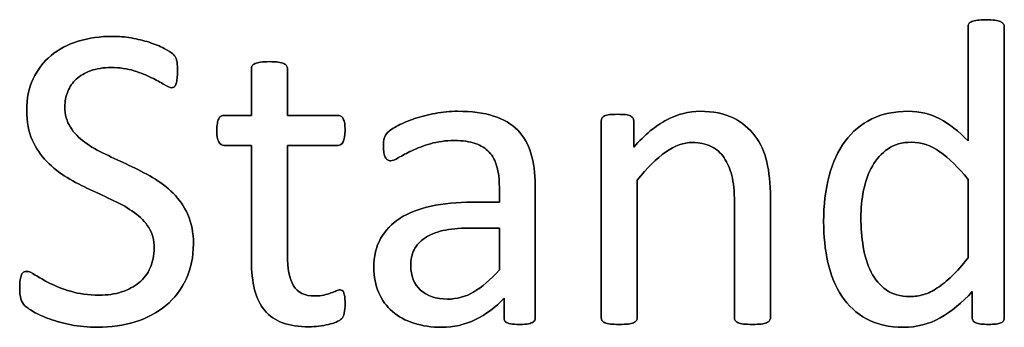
# Model space of a CAD drawing. Header units: inches. Extents: x 0 to 29700, y -16 to 21000.
# Tile 177 of 213: x 21437 to 21784, y 17820 to 17928. Entities that reach past the tile are written whole.
import ezdxf

# ---------------------------------------------------------------- set-up
doc = ezdxf.new("R2010")
doc.units = ezdxf.units.IN
doc.layers.add('1', color=7, linetype='Continuous', true_color=0xffffff)
doc.layers.add('254', color=7, linetype='Continuous', true_color=0xffffff)

msp = doc.modelspace()

# ---------------------------------------------------------------- linework, layer by layer
at = {"layer": '1', "color": 2, "linetype": 'Continuous', "lineweight": 25}
for points, knots in [([(21783.557, 17822.209), (21783.747, 17822.516), (21783.834, 17822.862), (21783.834, 17857.446), (21783.834, 17891.596), (21783.834, 17926.122), (21783.719, 17926.468), (21783.488, 17926.786), (21783.257, 17927.132), (21782.911, 17927.392), (21781.987, 17927.738), (21781.353, 17927.911), (21779.708, 17928.138), (21778.641, 17928.228), (21776.131, 17928.228), (21775.121, 17928.142), (21773.535, 17927.907), (21772.87, 17927.738), (21772.38, 17927.565), (21771.861, 17927.392), (21771.514, 17927.132), (21771.341, 17926.786), (21771.139, 17926.468), (21771.053, 17926.122), (21771.053, 17912.341), (21771.053, 17898.934), (21771.053, 17885.528), (21767.764, 17888.961), (21764.446, 17891.558), (21757.718, 17895.096), (21754.03, 17895.972), (21745.115, 17895.972), (21740.816, 17895.078), (21733.372, 17891.442), (21730.256, 17888.817), (21725.236, 17882.066), (21723.332, 17877.969), (21720.791, 17868.383), (21720.129, 17862.995), (21720.129, 17852.031), (21720.649, 17847.242), (21722.676, 17838.149), (21724.313, 17834.23), (21728.792, 17827.512), (21731.699, 17824.824), (21738.889, 17820.881), (21743.211, 17819.89), (21752.963, 17819.89), (21757.262, 17820.987), (21765.097, 17825.423), (21768.889, 17828.488), (21772.524, 17832.441), (21772.524, 17829.392), (21772.524, 17826.343), (21772.524, 17822.862), (21772.611, 17822.516), (21772.841, 17822.198), (21773.043, 17821.91), (21773.361, 17821.65), (21774.284, 17821.304), (21774.89, 17821.16), (21775.611, 17821.044), (21776.304, 17820.958), (21777.227, 17820.9), (21779.304, 17820.9), (21780.199, 17820.958), (21780.92, 17821.044), (21781.612, 17821.16), (21782.189, 17821.304), (21782.651, 17821.477), (21783.084, 17821.65), (21783.372, 17821.91), (21783.557, 17822.209)], [0, 0, 0, 0, 0.003963, 0.003963, 0.3166858, 0.3166858, 0.3201204, 0.3201204, 0.3201204, 0.3241569, 0.3241569, 0.3281934, 0.3281934, 0.3320933, 0.3320933, 0.3359046, 0.3359046, 0.3398541, 0.3398541, 0.3398541, 0.3437515, 0.3437515, 0.3437515, 0.3469479, 0.3469479, 0.4611976, 0.4611976, 0.4611976, 0.4980481, 0.4980481, 0.5352785, 0.5352785, 0.5802209, 0.5802209, 0.6251633, 0.6251633, 0.6701058, 0.6701058, 0.715116, 0.715116, 0.7531343, 0.7531343, 0.7914351, 0.7914351, 0.8293583, 0.8293583, 0.8676457, 0.8676457, 0.9028876, 0.9028876, 0.9380188, 0.9380188, 0.9380188, 0.9648678, 0.9648678, 0.9686792, 0.9686792, 0.9686792, 0.97231, 0.97231, 0.9759409, 0.9759409, 0.9759409, 0.9838227, 0.9838227, 0.9912785, 0.9912785, 0.9912785, 0.9965158, 0.9965158, 0.9965158, 1, 1, 1, 1]), ([(21495.392, 17836.832), (21497.106, 17840.461), (21497.971, 17844.616), (21497.971, 17853.243), (21497.308, 17856.647), (21494.722, 17862.451), (21492.98, 17864.957), (21488.71, 17869.227), (21486.286, 17871.073), (21480.862, 17874.189), (21478.092, 17875.632), (21475.265, 17876.93), (21472.466, 17878.257), (21469.697, 17879.556), (21466.956, 17880.825), (21464.244, 17882.123), (21461.82, 17883.508), (21457.583, 17886.6), (21455.848, 17888.355), (21453.322, 17892.374), (21452.645, 17894.76), (21452.645, 17899.434), (21452.992, 17901.223), (21454.329, 17904.595), (21455.329, 17906.07), (21456.656, 17907.282), (21457.983, 17908.523), (21459.685, 17909.504), (21463.782, 17911.004), (21466.206, 17911.379), (21471.947, 17911.379), (21474.63, 17911.004), (21479.388, 17909.495), (21481.439, 17908.696), (21484.936, 17906.919), (21486.402, 17906.099), (21488.825, 17904.657), (21489.72, 17904.281), (21490.643, 17904.281), (21490.96, 17904.397), (21491.249, 17904.628), (21491.509, 17904.858), (21491.739, 17905.234), (21491.884, 17905.724), (21492.057, 17906.215), (21492.172, 17906.792), (21492.23, 17907.513), (21492.316, 17908.234), (21492.345, 17909.071), (21492.345, 17910.946), (21492.316, 17911.754), (21492.288, 17912.36), (21492.23, 17912.995), (21492.143, 17913.514), (21492.057, 17913.947), (21491.941, 17914.38), (21491.826, 17914.755), (21491.653, 17915.014), (21491.509, 17915.303), (21491.191, 17915.678), (21490.21, 17916.659), (21489.2, 17917.294), (21486.12, 17918.921), (21484.353, 17919.602), (21482.391, 17920.265), (21480.401, 17920.9), (21478.323, 17921.419), (21473.851, 17922.165), (21471.63, 17922.371), (21465.109, 17922.371), (21461.099, 17921.794), (21453.655, 17919.486), (21450.453, 17917.813), (21445.1, 17913.381), (21442.98, 17910.658), (21439.927, 17904.148), (21439.2, 17900.444), (21439.2, 17892.25), (21439.835, 17888.759), (21441.162, 17885.874), (21442.461, 17882.96), (21444.163, 17880.45), (21448.375, 17876.122), (21450.77, 17874.276), (21456.066, 17871.052), (21458.848, 17869.631), (21464.48, 17867.018), (21467.244, 17865.736), (21469.927, 17864.466), (21472.611, 17863.225), (21475.005, 17861.841), (21477.112, 17860.311), (21479.218, 17858.811), (21480.92, 17857.051), (21483.48, 17853.036), (21484.123, 17850.646), (21484.123, 17845.193), (21483.661, 17842.885), (21481.804, 17838.764), (21480.487, 17837.028), (21477.051, 17834.233), (21475.005, 17833.133), (21470.25, 17831.586), (21467.619, 17831.2), (21460.926, 17831.2), (21457.579, 17831.662), (21451.809, 17833.451), (21449.327, 17834.403), (21447.279, 17835.441), (21445.23, 17836.451), (21443.528, 17837.403), (21442.23, 17838.298), (21440.932, 17839.163), (21439.922, 17839.596), (21438.768, 17839.596), (21438.421, 17839.509), (21438.104, 17839.336), (21437.816, 17839.134), (21437.556, 17838.817), (21437.152, 17837.894), (21436.979, 17837.288), (21436.892, 17836.567), (21436.777, 17835.816), (21436.719, 17834.864), (21436.719, 17832.152), (21436.863, 17830.883), (21437.44, 17828.979), (21437.873, 17828.2), (21439.055, 17826.958), (21440.095, 17826.238), (21441.624, 17825.372), (21443.124, 17824.478), (21445, 17823.641), (21449.478, 17822.013), (21452.011, 17821.304), (21457.699, 17820.201), (21460.781, 17819.89), (21468.889, 17819.89), (21473.332, 17820.525), (21481.575, 17823.119), (21485.19, 17825.026), (21491.29, 17830.09), (21493.672, 17833.191), (21495.392, 17836.832)], [0, 0, 0, 0, 0.0277336, 0.0277336, 0.0511873, 0.0511873, 0.0744475, 0.0744475, 0.0977076, 0.0977076, 0.1209677, 0.1209677, 0.1209677, 0.1427042, 0.1427042, 0.1427042, 0.1626695, 0.1626695, 0.1823303, 0.1823303, 0.2017901, 0.2017901, 0.2151688, 0.2151688, 0.228747, 0.228747, 0.228747, 0.2430909, 0.2430909, 0.2574349, 0.2574349, 0.2728247, 0.2728247, 0.2883852, 0.2883852, 0.3037433, 0.3037433, 0.3191015, 0.3191015, 0.3296096, 0.3296096, 0.3296096, 0.3328236, 0.3328236, 0.3328236, 0.3374015, 0.3374015, 0.3374015, 0.3436287, 0.3436287, 0.3500505, 0.3500505, 0.3500505, 0.3540758, 0.3540758, 0.3540758, 0.3569515, 0.3569515, 0.3569515, 0.3607187, 0.3607187, 0.3644859, 0.3644859, 0.3683087, 0.3683087, 0.3683087, 0.3839634, 0.3839634, 0.3994228, 0.3994228, 0.4299349, 0.4299349, 0.4604469, 0.4604469, 0.4907984, 0.4907984, 0.5210474, 0.5210474, 0.5504562, 0.5504562, 0.5504562, 0.5732602, 0.5732602, 0.5960641, 0.5960641, 0.6187587, 0.6187587, 0.6417354, 0.6417354, 0.6417354, 0.662354, 0.662354, 0.662354, 0.6805865, 0.6805865, 0.6991267, 0.6991267, 0.7163427, 0.7163427, 0.7337604, 0.7337604, 0.7515003, 0.7515003, 0.7689845, 0.7689845, 0.7920637, 0.7920637, 0.8151429, 0.8151429, 0.8151429, 0.8295323, 0.8295323, 0.8295323, 0.8378001, 0.8378001, 0.8427608, 0.8427608, 0.8427608, 0.845868, 0.845868, 0.8489752, 0.8489752, 0.8489752, 0.856008, 0.856008, 0.8659259, 0.8659259, 0.8758438, 0.8758438, 0.8862453, 0.8862453, 0.8862453, 0.9015875, 0.9015875, 0.9171701, 0.9171701, 0.9329362, 0.9329362, 0.955362, 0.955362, 0.9777434, 0.9777434, 1, 1, 1, 1]), ([(21551.116, 17824.824), (21551.318, 17825.689), (21551.434, 17826.872), (21551.434, 17829.296), (21551.376, 17830.046), (21551.289, 17830.681), (21551.174, 17831.287), (21551.058, 17831.777), (21550.943, 17832.123), (21550.799, 17832.498), (21550.626, 17832.729), (21550.395, 17832.873), (21550.164, 17832.989), (21549.904, 17833.047), (21549.241, 17833.047), (21548.779, 17832.931), (21548.289, 17832.7), (21547.769, 17832.47), (21547.135, 17832.239), (21546.442, 17831.979), (21545.721, 17831.719), (21544.884, 17831.489), (21543.038, 17831.027), (21541.999, 17830.912), (21537.181, 17830.912), (21534.642, 17832.123), (21531.802, 17836.992), (21531.122, 17840.606), (21531.122, 17858.234), (21531.122, 17871.102), (21531.122, 17883.97), (21537.046, 17883.97), (21542.97, 17883.97), (21549.674, 17883.97), (21550.279, 17884.403), (21551.203, 17886.018), (21551.434, 17887.374), (21551.434, 17890.202), (21551.376, 17891.01), (21551.289, 17891.673), (21551.174, 17892.337), (21551.001, 17892.885), (21550.77, 17893.318), (21550.539, 17893.779), (21550.279, 17894.068), (21549.962, 17894.241), (21549.674, 17894.443), (21549.298, 17894.53), (21542.97, 17894.53), (21537.046, 17894.53), (21531.122, 17894.53), (21531.122, 17900.011), (21531.122, 17905.493), (21531.122, 17911.35), (21531.007, 17911.667), (21530.603, 17912.302), (21530.285, 17912.562), (21529.362, 17913.024), (21528.698, 17913.197), (21527.891, 17913.283), (21527.083, 17913.399), (21526.015, 17913.456), (21523.505, 17913.456), (21522.466, 17913.399), (21521.659, 17913.283), (21520.851, 17913.197), (21520.187, 17913.024), (21519.206, 17912.562), (21518.889, 17912.302), (21518.687, 17911.985), (21518.514, 17911.667), (21518.427, 17911.35), (21518.427, 17905.493), (21518.427, 17900.011), (21518.427, 17894.53), (21515.225, 17894.53), (21512.022, 17894.53), (21508.387, 17894.53), (21508.041, 17894.443), (21507.694, 17894.241), (21507.348, 17894.068), (21507.088, 17893.779), (21506.886, 17893.318), (21506.685, 17892.885), (21506.511, 17892.337), (21506.396, 17891.673), (21506.252, 17891.01), (21506.194, 17890.202), (21506.194, 17887.374), (21506.425, 17886.018), (21507.348, 17884.403), (21507.954, 17883.97), (21511.964, 17883.97), (21515.196, 17883.97), (21518.427, 17883.97), (21518.427, 17870.487), (21518.427, 17857.003), (21518.427, 17839.509), (21518.802, 17836.047), (21519.552, 17833.104), (21520.274, 17830.133), (21521.485, 17827.709), (21524.76, 17823.86), (21526.852, 17822.429), (21531.987, 17820.525), (21535.075, 17820.063), (21539.835, 17820.063), (21541.018, 17820.121), (21542.201, 17820.294), (21543.384, 17820.438), (21544.509, 17820.64), (21546.586, 17821.102), (21547.539, 17821.391), (21548.346, 17821.737), (21549.183, 17822.112), (21549.789, 17822.487), (21550.193, 17822.891), (21550.626, 17823.295), (21550.914, 17823.958), (21551.116, 17824.824)], [0, 0, 0, 0, 0.0169336, 0.0169336, 0.0273543, 0.0273543, 0.0273543, 0.0342551, 0.0342551, 0.0342551, 0.0386532, 0.0386532, 0.0386532, 0.0421312, 0.0421312, 0.0486524, 0.0486524, 0.0486524, 0.0578371, 0.0578371, 0.0578371, 0.0698121, 0.0698121, 0.0817871, 0.0817871, 0.1185882, 0.1185882, 0.1557168, 0.1557168, 0.2560764, 0.2560764, 0.2560764, 0.3153147, 0.3153147, 0.3231042, 0.3231042, 0.3308936, 0.3308936, 0.3350317, 0.3350317, 0.3350317, 0.3406368, 0.3406368, 0.3406368, 0.3446716, 0.3446716, 0.3446716, 0.3483066, 0.3483066, 0.4016209, 0.4016209, 0.4016209, 0.454298, 0.454298, 0.4579023, 0.4579023, 0.4615065, 0.4615065, 0.4651107, 0.4651107, 0.4651107, 0.4751388, 0.4751388, 0.484939, 0.484939, 0.484939, 0.4914006, 0.4914006, 0.4978622, 0.4978622, 0.4978622, 0.5012317, 0.5012317, 0.550479, 0.550479, 0.550479, 0.5810003, 0.5810003, 0.5851248, 0.5851248, 0.5851248, 0.5891096, 0.5891096, 0.5891096, 0.5945805, 0.5945805, 0.5945805, 0.6024171, 0.6024171, 0.6171684, 0.6171684, 0.6319196, 0.6319196, 0.69311, 0.69311, 0.69311, 0.82944, 0.82944, 0.8699889, 0.8699889, 0.8699889, 0.8978939, 0.8978939, 0.9255581, 0.9255581, 0.9532222, 0.9532222, 0.9623692, 0.9623692, 0.9623692, 0.9738223, 0.9738223, 0.9852753, 0.9852753, 0.9852753, 0.9926659, 0.9926659, 0.9926659, 1, 1, 1, 1]), ([(21617.816, 17821.83), (21618.225, 17822.141), (21618.427, 17822.602), (21618.427, 17838.778), (21618.427, 17854.349), (21618.427, 17874.218), (21617.937, 17877.969), (21615.975, 17884.431), (21614.417, 17887.144), (21612.282, 17889.336), (21610.118, 17891.5), (21607.29, 17893.174), (21600.308, 17895.424), (21596.096, 17895.972), (21588.45, 17895.972), (21585.796, 17895.741), (21580.575, 17894.755), (21578.15, 17894.155), (21573.765, 17892.654), (21571.803, 17891.846), (21568.421, 17890.069), (21567.215, 17889.279), (21566.523, 17888.586), (21565.831, 17887.923), (21565.398, 17887.23), (21565.052, 17885.73), (21564.965, 17884.72), (21564.965, 17882.672), (21564.994, 17881.979), (21565.22, 17880.68), (21565.369, 17880.161), (21565.831, 17879.354), (21566.119, 17879.036), (21566.408, 17878.834), (21566.725, 17878.632), (21567.071, 17878.517), (21568.11, 17878.517), (21569.033, 17878.892), (21571.572, 17880.392), (21573.13, 17881.2), (21576.881, 17882.989), (21579.045, 17883.826), (21584.042, 17885.278), (21586.835, 17885.672), (21592.893, 17885.672), (21595.346, 17885.326), (21599.353, 17883.932), (21600.972, 17882.931), (21603.483, 17880.191), (21604.405, 17878.488), (21604.953, 17876.44), (21605.53, 17874.391), (21605.819, 17872.025), (21605.819, 17867.572), (21605.819, 17865.774), (21605.819, 17863.976), (21602.636, 17863.976), (21599.452, 17863.976), (21590.874, 17863.976), (21586.027, 17863.514), (21577.429, 17861.61), (21573.765, 17860.196), (21567.821, 17856.388), (21565.542, 17853.993), (21562.356, 17848.258), (21561.56, 17844.876), (21561.56, 17837.634), (21562.138, 17834.662), (21564.456, 17829.445), (21566.061, 17827.219), (21570.216, 17823.641), (21572.726, 17822.256), (21575.698, 17821.333), (21578.641, 17820.381), (21581.93, 17819.89), (21589.72, 17819.89), (21593.672, 17820.785), (21601.082, 17824.403), (21604.463, 17826.901), (21607.492, 17830.133), (21607.492, 17827.824), (21607.492, 17825.516), (21607.492, 17822.602), (21607.665, 17822.141), (21608.041, 17821.823), (21608.387, 17821.506), (21608.964, 17821.275), (21610.552, 17820.992), (21611.618, 17820.9), (21614.359, 17820.9), (21615.398, 17820.987), (21616.84, 17821.275), (21617.389, 17821.506), (21617.816, 17821.83)], [0, 0, 0, 0, 0.0062907, 0.0062907, 0.1679526, 0.1679526, 0.2125868, 0.2125868, 0.257221, 0.257221, 0.257221, 0.2941122, 0.2941122, 0.3310034, 0.3310034, 0.3506219, 0.3506219, 0.3704508, 0.3704508, 0.3902798, 0.3902798, 0.4098458, 0.4098458, 0.4098458, 0.4185611, 0.4185611, 0.4272765, 0.4272765, 0.4326245, 0.4326245, 0.437747, 0.437747, 0.4428695, 0.4428695, 0.4428695, 0.4468565, 0.4468565, 0.4524383, 0.4524383, 0.4580201, 0.4580201, 0.463602, 0.463602, 0.4692612, 0.4692612, 0.474606, 0.474606, 0.48002, 0.48002, 0.4853165, 0.4853165, 0.4853165, 0.5053782, 0.5053782, 0.5189706, 0.5189706, 0.5189706, 0.5457097, 0.5457097, 0.5910288, 0.5910288, 0.6363479, 0.6363479, 0.681667, 0.681667, 0.7273363, 0.7273363, 0.766578, 0.766578, 0.8061842, 0.8061842, 0.8457904, 0.8457904, 0.8457904, 0.877393, 0.877393, 0.9135102, 0.9135102, 0.9492912, 0.9492912, 0.9492912, 0.9709919, 0.9709919, 0.9766884, 0.9766884, 0.9766884, 0.9826091, 0.9826091, 0.988325, 0.988325, 0.9941625, 0.9941625, 1, 1, 1, 1]), ([(21701.065, 17822.251), (21701.26, 17822.516), (21701.376, 17822.862), (21701.376, 17837.374), (21701.376, 17851.454), (21701.376, 17870.438), (21700.943, 17874.651), (21699.268, 17881.697), (21697.856, 17884.749), (21693.956, 17889.968), (21691.393, 17892.077), (21685.103, 17895.193), (21681.208, 17895.972), (21672.64, 17895.972), (21668.745, 17894.962), (21660.977, 17890.935), (21657.088, 17887.721), (21653.193, 17883.364), (21653.193, 17886.413), (21653.193, 17889.461), (21653.193, 17892.943), (21653.107, 17893.289), (21652.934, 17893.549), (21652.761, 17893.837), (21652.472, 17894.097), (21652.039, 17894.328), (21651.635, 17894.558), (21651.058, 17894.703), (21649.587, 17894.873), (21648.635, 17894.905), (21646.327, 17894.905), (21645.375, 17894.876), (21643.932, 17894.703), (21643.355, 17894.558), (21642.432, 17894.097), (21642.114, 17893.837), (21641.97, 17893.549), (21641.826, 17893.289), (21641.739, 17892.943), (21641.739, 17869.438), (21641.739, 17846.366), (21641.739, 17822.862), (21641.826, 17822.516), (21641.999, 17822.256), (21642.201, 17821.968), (21642.518, 17821.708), (21643.499, 17821.304), (21644.163, 17821.16), (21644.971, 17821.044), (21645.779, 17820.958), (21646.817, 17820.9), (21649.327, 17820.9), (21650.395, 17820.958), (21651.203, 17821.044), (21652.011, 17821.16), (21652.674, 17821.304), (21653.597, 17821.708), (21653.915, 17821.968), (21654.117, 17822.256), (21654.319, 17822.516), (21654.434, 17822.862), (21654.434, 17839.423), (21654.434, 17855.551), (21654.434, 17871.679), (21657.925, 17876.036), (21661.243, 17879.354), (21667.629, 17883.841), (21670.793, 17884.98), (21676.448, 17884.98), (21678.612, 17884.518), (21682.339, 17882.683), (21683.863, 17881.344), (21686.215, 17877.844), (21687.123, 17875.776), (21688.384, 17870.963), (21688.681, 17867.784), (21688.681, 17850.319), (21688.681, 17836.807), (21688.681, 17822.862), (21688.768, 17822.516), (21688.97, 17822.256), (21689.172, 17821.968), (21689.518, 17821.708), (21690.441, 17821.304), (21691.076, 17821.16), (21691.912, 17821.044), (21692.72, 17820.958), (21693.759, 17820.9), (21696.298, 17820.9), (21697.308, 17820.958), (21698.144, 17821.044), (21698.952, 17821.16), (21699.587, 17821.304), (21700.51, 17821.708), (21700.856, 17821.968), (21701.065, 17822.251)], [0, 0, 0, 0, 0.003308, 0.003308, 0.1109298, 0.1109298, 0.148421, 0.148421, 0.1859825, 0.1859825, 0.2230812, 0.2230812, 0.2601799, 0.2601799, 0.2919457, 0.2919457, 0.3235262, 0.3235262, 0.3235262, 0.3491126, 0.3491126, 0.3527447, 0.3527447, 0.3527447, 0.3561092, 0.3561092, 0.3561092, 0.3611616, 0.3611616, 0.3660223, 0.3660223, 0.3711323, 0.3711323, 0.3762422, 0.3762422, 0.3813522, 0.3813522, 0.3813522, 0.3843323, 0.3843323, 0.5432056, 0.5432056, 0.5461857, 0.5461857, 0.5461857, 0.549519, 0.549519, 0.5528522, 0.5528522, 0.5528522, 0.5609049, 0.5609049, 0.5691449, 0.5691449, 0.5691449, 0.5743354, 0.5743354, 0.579526, 0.579526, 0.579526, 0.5824175, 0.5824175, 0.6901747, 0.6901747, 0.6901747, 0.7261598, 0.7261598, 0.7619281, 0.7619281, 0.7898925, 0.7898925, 0.8175111, 0.8175111, 0.8448187, 0.8448187, 0.8717433, 0.8717433, 0.9637847, 0.9637847, 0.9667327, 0.9667327, 0.9667327, 0.9700902, 0.9700902, 0.9734478, 0.9734478, 0.9734478, 0.9817377, 0.9817377, 0.9896591, 0.9896591, 0.9896591, 0.9948295, 0.9948295, 1, 1, 1, 1]), ([(21761.092, 17881.71), (21764.301, 17879.469), (21767.619, 17876.238), (21771.053, 17871.996), (21771.053, 17862.764), (21771.053, 17853.531), (21771.053, 17844.299), (21769.062, 17841.76), (21767.158, 17839.654), (21763.566, 17836.235), (21761.849, 17834.807), (21758.56, 17832.672), (21756.973, 17831.893), (21753.831, 17830.961), (21752.213, 17830.738), (21747.192, 17830.738), (21744.423, 17831.517), (21740.012, 17834.668), (21738.248, 17836.74), (21735.554, 17841.898), (21734.642, 17844.876), (21733.55, 17851.541), (21733.286, 17854.945), (21733.286, 17861.725), (21733.603, 17864.957), (21734.874, 17871.31), (21735.911, 17874.16), (21738.739, 17879.18), (21740.556, 17881.2), (21745.082, 17884.293), (21747.827, 17885.066), (21754.55, 17885.066), (21757.896, 17883.941), (21761.092, 17881.71)], [0, 0, 0, 0, 0.0630947, 0.0630947, 0.0630947, 0.1882959, 0.1882959, 0.1882959, 0.2268431, 0.2268431, 0.2657022, 0.2657022, 0.3045613, 0.3045613, 0.3440824, 0.3440824, 0.421115, 0.421115, 0.4970123, 0.4970123, 0.5719016, 0.5719016, 0.6461622, 0.6461622, 0.7161268, 0.7161268, 0.7862164, 0.7862164, 0.8563059, 0.8563059, 0.9253778, 0.9253778, 1, 1, 1, 1]), ([(21594.971, 17854.83), (21598.587, 17854.83), (21602.203, 17854.83), (21605.819, 17854.83), (21605.819, 17849.934), (21605.819, 17845.039), (21605.819, 17840.144), (21602.674, 17836.653), (21599.702, 17834.056), (21594.002, 17830.659), (21590.903, 17829.815), (21583.459, 17829.815), (21580.285, 17830.883), (21575.727, 17835.153), (21574.573, 17838.009), (21574.573, 17843.693), (21574.977, 17845.568), (21575.756, 17847.184), (21576.563, 17848.771), (21577.804, 17850.156), (21581.189, 17852.45), (21583.315, 17853.358), (21585.882, 17853.935), (21588.45, 17854.541), (21591.48, 17854.83), (21594.971, 17854.83)], [0, 0, 0, 0, 0.0969812, 0.0969812, 0.0969812, 0.228267, 0.228267, 0.228267, 0.334882, 0.334882, 0.4410263, 0.4410263, 0.5730145, 0.5730145, 0.7050027, 0.7050027, 0.7827055, 0.7827055, 0.7827055, 0.8432978, 0.8432978, 0.9031884, 0.9031884, 0.9031884, 1, 1, 1, 1])]:
    msp.add_open_spline(points, degree=3, knots=knots, dxfattribs=at)
at = {"layer": '254', "color": 2, "linetype": 'Continuous', "lineweight": 25}
for points, knots in [([(21771.341, 17926.786), (21771.139, 17926.468), (21771.053, 17926.122), (21771.053, 17912.341), (21771.053, 17898.934), (21771.053, 17885.528)], [0, 0, 0, 0, 0.0272156, 0.0272156, 1, 1, 1, 1]), ([(21783.488, 17926.786), (21783.257, 17927.132), (21782.911, 17927.392), (21781.987, 17927.738), (21781.353, 17927.911), (21779.708, 17928.138), (21778.641, 17928.228), (21776.131, 17928.228), (21775.121, 17928.142), (21773.535, 17927.907), (21772.87, 17927.738), (21772.38, 17927.565)], [0, 0, 0, 0, 0.2045478, 0.2045478, 0.4090956, 0.4090956, 0.606724, 0.606724, 0.7998609, 0.7998609, 1, 1, 1, 1]), ([(21783.574, 17822.198), (21783.747, 17822.516), (21783.834, 17822.862), (21783.834, 17857.446), (21783.834, 17891.596), (21783.834, 17926.122), (21783.719, 17926.468), (21783.488, 17926.786)], [0, 0, 0, 0, 0.0123796, 0.0123796, 0.989271, 0.989271, 1, 1, 1, 1]), ([(21482.391, 17920.265), (21480.401, 17920.9), (21478.323, 17921.419), (21473.851, 17922.165), (21471.63, 17922.371), (21465.109, 17922.371), (21461.099, 17921.794), (21453.655, 17919.486), (21450.453, 17917.813), (21445.1, 17913.381), (21442.98, 17910.658), (21439.927, 17904.148), (21439.2, 17900.444), (21439.2, 17892.25), (21439.835, 17888.759), (21441.162, 17885.874)], [0, 0, 0, 0, 0.085945, 0.085945, 0.1708182, 0.1708182, 0.338331, 0.338331, 0.5058438, 0.5058438, 0.6724752, 0.6724752, 0.8385441, 0.8385441, 1, 1, 1, 1]), ([(21491.653, 17915.014), (21491.509, 17915.303), (21491.191, 17915.678), (21490.21, 17916.659), (21489.2, 17917.294), (21486.12, 17918.921), (21484.353, 17919.602), (21482.391, 17920.265)], [0, 0, 0, 0, 0.3316991, 0.3316991, 0.6633981, 0.6633981, 1, 1, 1, 1]), ([(21456.656, 17907.282), (21457.983, 17908.523), (21459.685, 17909.504), (21463.782, 17911.004), (21466.206, 17911.379), (21471.947, 17911.379), (21474.63, 17911.004), (21479.388, 17909.495), (21481.439, 17908.696), (21484.936, 17906.919), (21486.402, 17906.099), (21488.825, 17904.657), (21489.72, 17904.281), (21490.643, 17904.281), (21490.96, 17904.397), (21491.249, 17904.628)], [0, 0, 0, 0, 0.1422127, 0.1422127, 0.2844254, 0.2844254, 0.4370078, 0.4370078, 0.5912819, 0.5912819, 0.7435494, 0.7435494, 0.8958169, 0.8958169, 1, 1, 1, 1]), ([(21492.23, 17907.513), (21492.316, 17908.234), (21492.345, 17909.071), (21492.345, 17910.946), (21492.316, 17911.754), (21492.288, 17912.36)], [0, 0, 0, 0, 0.4923077, 0.4923077, 1, 1, 1, 1]), ([(21518.687, 17911.985), (21518.514, 17911.667), (21518.427, 17911.35), (21518.427, 17905.493), (21518.427, 17900.011), (21518.427, 17894.53)], [0, 0, 0, 0, 0.0640394, 0.0640394, 1, 1, 1, 1]), ([(21521.659, 17913.283), (21520.851, 17913.197), (21520.187, 17913.024), (21519.206, 17912.562), (21518.889, 17912.302), (21518.687, 17911.985)], [0, 0, 0, 0, 0.5, 0.5, 1, 1, 1, 1]), ([(21527.891, 17913.283), (21527.083, 17913.399), (21526.015, 17913.456), (21523.505, 17913.456), (21522.466, 17913.399), (21521.659, 17913.283)], [0, 0, 0, 0, 0.5057471, 0.5057471, 1, 1, 1, 1]), ([(21531.122, 17894.53), (21531.122, 17900.011), (21531.122, 17905.493), (21531.122, 17911.35), (21531.007, 17911.667), (21530.603, 17912.302), (21530.285, 17912.562), (21529.362, 17913.024), (21528.698, 17913.197), (21527.891, 17913.283)], [0, 0, 0, 0, 0.8296943, 0.8296943, 0.8864629, 0.8864629, 0.9432314, 0.9432314, 1, 1, 1, 1]), ([(21466.956, 17880.825), (21464.244, 17882.123), (21461.82, 17883.508), (21457.583, 17886.6), (21455.848, 17888.355), (21453.322, 17892.374), (21452.645, 17894.76), (21452.645, 17899.434), (21452.992, 17901.223), (21454.329, 17904.595), (21455.329, 17906.07), (21456.656, 17907.282)], [0, 0, 0, 0, 0.2320386, 0.2320386, 0.4605387, 0.4605387, 0.6867038, 0.6867038, 0.8421923, 0.8421923, 1, 1, 1, 1]), ([(21518.427, 17894.53), (21515.225, 17894.53), (21512.022, 17894.53), (21508.387, 17894.53), (21508.041, 17894.443), (21507.694, 17894.241)], [0, 0, 0, 0, 0.8809524, 0.8809524, 1, 1, 1, 1]), ([(21549.962, 17894.241), (21549.674, 17894.443), (21549.298, 17894.53), (21542.97, 17894.53), (21537.046, 17894.53), (21531.122, 17894.53)], [0, 0, 0, 0, 0.0638298, 0.0638298, 1, 1, 1, 1]), ([(21612.282, 17889.336), (21610.118, 17891.5), (21607.29, 17893.174), (21600.308, 17895.424), (21596.096, 17895.972), (21588.45, 17895.972), (21585.796, 17895.741), (21580.575, 17894.755), (21578.15, 17894.155), (21573.765, 17892.654), (21571.803, 17891.846), (21568.421, 17890.069), (21567.215, 17889.279), (21566.523, 17888.586)], [0, 0, 0, 0, 0.2417117, 0.2417117, 0.4834233, 0.4834233, 0.6119636, 0.6119636, 0.7418832, 0.7418832, 0.8718028, 0.8718028, 1, 1, 1, 1]), ([(21652.039, 17894.328), (21651.635, 17894.558), (21651.058, 17894.703), (21649.587, 17894.873), (21648.635, 17894.905), (21646.327, 17894.905), (21645.375, 17894.876), (21643.932, 17894.703), (21643.355, 17894.558), (21642.432, 17894.097), (21642.114, 17893.837), (21641.97, 17893.549)], [0, 0, 0, 0, 0.2001512, 0.2001512, 0.3927074, 0.3927074, 0.5951383, 0.5951383, 0.7975691, 0.7975691, 1, 1, 1, 1]), ([(21701.058, 17822.256), (21701.26, 17822.516), (21701.376, 17822.862), (21701.376, 17837.374), (21701.376, 17851.454), (21701.376, 17870.438), (21700.943, 17874.651), (21699.268, 17881.697), (21697.856, 17884.749), (21693.956, 17889.968), (21691.393, 17892.077), (21685.103, 17895.193), (21681.208, 17895.972), (21672.64, 17895.972), (21668.745, 17894.962), (21660.977, 17890.935), (21657.088, 17887.721), (21653.193, 17883.364)], [0, 0, 0, 0, 0.010225, 0.010225, 0.3428774, 0.3428774, 0.4587604, 0.4587604, 0.5748606, 0.5748606, 0.6895305, 0.6895305, 0.8042005, 0.8042005, 0.9023866, 0.9023866, 1, 1, 1, 1]), ([(21771.053, 17885.528), (21767.764, 17888.961), (21764.446, 17891.558), (21757.718, 17895.096), (21754.03, 17895.972), (21745.115, 17895.972), (21740.816, 17895.078), (21733.372, 17891.442), (21730.256, 17888.817), (21725.236, 17882.066), (21723.332, 17877.969), (21720.791, 17868.383), (21720.129, 17862.995), (21720.129, 17852.031), (21720.649, 17847.242), (21722.676, 17838.149), (21724.313, 17834.23), (21728.792, 17827.512), (21731.699, 17824.824), (21738.889, 17820.881), (21743.211, 17819.89), (21752.963, 17819.89), (21757.262, 17820.987), (21765.097, 17825.423), (21768.889, 17828.488), (21772.524, 17832.441)], [0, 0, 0, 0, 0.0772837, 0.0772837, 0.1553641, 0.1553641, 0.2496184, 0.2496184, 0.3438726, 0.3438726, 0.4381268, 0.4381268, 0.5325232, 0.5325232, 0.612256, 0.612256, 0.6925814, 0.6925814, 0.7721148, 0.7721148, 0.852412, 0.852412, 0.9263219, 0.9263219, 1, 1, 1, 1]), ([(21506.396, 17891.673), (21506.252, 17891.01), (21506.194, 17890.202), (21506.194, 17887.374), (21506.425, 17886.018), (21507.348, 17884.403), (21507.954, 17883.97), (21511.964, 17883.97), (21515.196, 17883.97), (21518.427, 17883.97)], [0, 0, 0, 0, 0.0795356, 0.0795356, 0.2292497, 0.2292497, 0.3789638, 0.3789638, 1, 1, 1, 1]), ([(21531.122, 17883.97), (21537.046, 17883.97), (21542.97, 17883.97), (21549.674, 17883.97), (21550.279, 17884.403), (21551.203, 17886.018), (21551.434, 17887.374), (21551.434, 17890.202), (21551.376, 17891.01), (21551.289, 17891.673)], [0, 0, 0, 0, 0.7502759, 0.7502759, 0.8489324, 0.8489324, 0.9475888, 0.9475888, 1, 1, 1, 1]), ([(21641.97, 17893.549), (21641.826, 17893.289), (21641.739, 17892.943), (21641.739, 17869.438), (21641.739, 17846.366), (21641.739, 17822.862), (21641.826, 17822.516), (21641.999, 17822.256)], [0, 0, 0, 0, 0.0180796, 0.0180796, 0.9819204, 0.9819204, 1, 1, 1, 1]), ([(21653.193, 17883.364), (21653.193, 17886.413), (21653.193, 17889.461), (21653.193, 17892.943), (21653.107, 17893.289), (21652.934, 17893.549)], [0, 0, 0, 0, 0.8756906, 0.8756906, 1, 1, 1, 1]), ([(21566.523, 17888.586), (21565.831, 17887.923), (21565.398, 17887.23), (21565.052, 17885.73), (21564.965, 17884.72), (21564.965, 17882.672), (21564.994, 17881.979), (21565.22, 17880.68), (21565.369, 17880.161), (21565.831, 17879.354), (21566.119, 17879.036), (21566.408, 17878.834)], [0, 0, 0, 0, 0.2639114, 0.2639114, 0.5278228, 0.5278228, 0.6897684, 0.6897684, 0.8448842, 0.8448842, 1, 1, 1, 1]), ([(21617.821, 17821.823), (21618.225, 17822.141), (21618.427, 17822.602), (21618.427, 17838.778), (21618.427, 17854.349), (21618.427, 17874.218), (21617.937, 17877.969), (21615.975, 17884.431), (21614.417, 17887.144), (21612.282, 17889.336)], [0, 0, 0, 0, 0.0244565, 0.0244565, 0.6529503, 0.6529503, 0.8264752, 0.8264752, 1, 1, 1, 1]), ([(21441.162, 17885.874), (21442.461, 17882.96), (21444.163, 17880.45), (21448.375, 17876.122), (21450.77, 17874.276), (21456.066, 17871.052), (21458.848, 17869.631), (21464.48, 17867.018), (21467.244, 17865.736), (21469.927, 17864.466)], [0, 0, 0, 0, 0.2498265, 0.2498265, 0.499653, 0.499653, 0.7482814, 0.7482814, 1, 1, 1, 1]), ([(21518.427, 17883.97), (21518.427, 17870.487), (21518.427, 17857.003), (21518.427, 17839.509), (21518.802, 17836.047), (21519.552, 17833.104)], [0, 0, 0, 0, 0.7707532, 0.7707532, 1, 1, 1, 1]), ([(21546.442, 17831.979), (21545.721, 17831.719), (21544.884, 17831.489), (21543.038, 17831.027), (21541.999, 17830.912), (21537.181, 17830.912), (21534.642, 17832.123), (21531.802, 17836.992), (21531.122, 17840.606), (21531.122, 17858.234), (21531.122, 17871.102), (21531.122, 17883.97)], [0, 0, 0, 0, 0.0604067, 0.0604067, 0.1208135, 0.1208135, 0.3064536, 0.3064536, 0.4937452, 0.4937452, 1, 1, 1, 1]), ([(21566.408, 17878.834), (21566.725, 17878.632), (21567.071, 17878.517), (21568.11, 17878.517), (21569.033, 17878.892), (21571.572, 17880.392), (21573.13, 17881.2), (21576.881, 17882.989), (21579.045, 17883.826), (21584.042, 17885.278), (21586.835, 17885.672), (21592.893, 17885.672), (21595.346, 17885.326), (21599.353, 17883.932), (21600.972, 17882.931), (21603.483, 17880.191), (21604.405, 17878.488), (21604.953, 17876.44)], [0, 0, 0, 0, 0.0939292, 0.0939292, 0.2254301, 0.2254301, 0.3569311, 0.3569311, 0.488432, 0.488432, 0.6217564, 0.6217564, 0.747674, 0.747674, 0.8752207, 0.8752207, 1, 1, 1, 1]), ([(21654.434, 17871.679), (21657.925, 17876.036), (21661.243, 17879.354), (21667.629, 17883.841), (21670.793, 17884.98), (21676.448, 17884.98), (21678.612, 17884.518), (21682.339, 17882.683), (21683.863, 17881.344), (21686.215, 17877.844), (21687.123, 17875.776), (21688.384, 17870.963), (21688.681, 17867.784), (21688.681, 17850.319), (21688.681, 17836.807), (21688.681, 17822.862), (21688.768, 17822.516), (21688.97, 17822.256)], [0, 0, 0, 0, 0.1301177, 0.1301177, 0.2594518, 0.2594518, 0.3605676, 0.3605676, 0.4604332, 0.4604332, 0.5591739, 0.5591739, 0.6565299, 0.6565299, 0.9893406, 0.9893406, 1, 1, 1, 1]), ([(21771.053, 17844.299), (21769.062, 17841.76), (21767.158, 17839.654), (21763.566, 17836.235), (21761.849, 17834.807), (21758.56, 17832.672), (21756.973, 17831.893), (21753.831, 17830.961), (21752.213, 17830.738), (21747.192, 17830.738), (21744.423, 17831.517), (21740.012, 17834.668), (21738.248, 17836.74), (21735.554, 17841.898), (21734.642, 17844.876), (21733.55, 17851.541), (21733.286, 17854.945), (21733.286, 17861.725), (21733.603, 17864.957), (21734.874, 17871.31), (21735.911, 17874.16), (21738.739, 17879.18), (21740.556, 17881.2), (21745.082, 17884.293), (21747.827, 17885.066), (21754.55, 17885.066), (21757.896, 17883.941), (21761.099, 17881.719)], [0, 0, 0, 0, 0.0474893, 0.0474893, 0.0953627, 0.0953627, 0.1432362, 0.1432362, 0.1919252, 0.1919252, 0.2868276, 0.2868276, 0.3803312, 0.3803312, 0.472593, 0.472593, 0.5640804, 0.5640804, 0.650275, 0.650275, 0.7366237, 0.7366237, 0.8229724, 0.8229724, 0.9080672, 0.9080672, 1, 1, 1, 1]), ([(21495.404, 17836.826), (21497.106, 17840.461), (21497.971, 17844.616), (21497.971, 17853.243), (21497.308, 17856.647), (21494.722, 17862.451), (21492.98, 17864.957), (21488.71, 17869.227), (21486.286, 17871.073), (21480.862, 17874.189), (21478.092, 17875.632), (21475.265, 17876.93)], [0, 0, 0, 0, 0.2292645, 0.2292645, 0.4231486, 0.4231486, 0.6154324, 0.6154324, 0.8077162, 0.8077162, 1, 1, 1, 1]), ([(21604.953, 17876.44), (21605.53, 17874.391), (21605.819, 17872.025), (21605.819, 17867.572), (21605.819, 17865.774), (21605.819, 17863.976)], [0, 0, 0, 0, 0.5961123, 0.5961123, 1, 1, 1, 1]), ([(21654.117, 17822.256), (21654.319, 17822.516), (21654.434, 17822.862), (21654.434, 17839.423), (21654.434, 17855.551), (21654.434, 17871.679)], [0, 0, 0, 0, 0.0261324, 0.0261324, 1, 1, 1, 1]), ([(21605.819, 17863.976), (21602.636, 17863.976), (21599.452, 17863.976), (21590.874, 17863.976), (21586.027, 17863.514), (21577.429, 17861.61), (21573.765, 17860.196), (21567.821, 17856.388), (21565.542, 17853.993), (21562.356, 17848.258), (21561.56, 17844.876), (21561.56, 17837.634), (21562.138, 17834.662), (21564.456, 17829.445), (21566.061, 17827.219), (21570.216, 17823.641), (21572.726, 17822.256), (21575.698, 17821.333)], [0, 0, 0, 0, 0.0818159, 0.0818159, 0.2204828, 0.2204828, 0.3591497, 0.3591497, 0.4978166, 0.4978166, 0.6375551, 0.6375551, 0.7576267, 0.7576267, 0.8788133, 0.8788133, 1, 1, 1, 1]), ([(21477.112, 17860.311), (21479.218, 17858.811), (21480.92, 17857.051), (21483.48, 17853.036), (21484.123, 17850.646), (21484.123, 17845.193), (21483.661, 17842.885), (21481.804, 17838.764), (21480.487, 17837.028), (21477.051, 17834.233), (21475.005, 17833.133), (21470.25, 17831.586), (21467.619, 17831.2), (21460.926, 17831.2), (21457.579, 17831.662), (21451.809, 17833.451), (21449.327, 17834.403), (21447.279, 17835.441)], [0, 0, 0, 0, 0.1193312, 0.1193312, 0.2406766, 0.2406766, 0.3533546, 0.3533546, 0.4673531, 0.4673531, 0.5834604, 0.5834604, 0.6978944, 0.6978944, 0.8489472, 0.8489472, 1, 1, 1, 1]), ([(21575.756, 17847.184), (21576.563, 17848.771), (21577.804, 17850.156), (21581.189, 17852.45), (21583.315, 17853.358), (21585.882, 17853.935)], [0, 0, 0, 0, 0.502912, 0.502912, 1, 1, 1, 1]), ([(21605.819, 17840.144), (21602.674, 17836.653), (21599.702, 17834.056), (21594.002, 17830.659), (21590.903, 17829.815), (21583.459, 17829.815), (21580.285, 17830.883), (21575.727, 17835.153), (21574.573, 17838.009), (21574.573, 17843.693), (21574.977, 17845.568), (21575.756, 17847.184)], [0, 0, 0, 0, 0.1922936, 0.1922936, 0.3837384, 0.3837384, 0.6217958, 0.6217958, 0.8598533, 0.8598533, 1, 1, 1, 1]), ([(21438.104, 17839.336), (21437.816, 17839.134), (21437.556, 17838.817), (21437.152, 17837.894), (21436.979, 17837.288), (21436.892, 17836.567)], [0, 0, 0, 0, 0.5, 0.5, 1, 1, 1, 1]), ([(21442.23, 17838.298), (21440.932, 17839.163), (21439.922, 17839.596), (21438.768, 17839.596), (21438.421, 17839.509), (21438.104, 17839.336)], [0, 0, 0, 0, 0.625, 0.625, 1, 1, 1, 1]), ([(21436.892, 17836.567), (21436.777, 17835.816), (21436.719, 17834.864), (21436.719, 17832.152), (21436.863, 17830.883), (21437.44, 17828.979), (21437.873, 17828.2), (21439.055, 17826.958), (21440.095, 17826.238), (21441.624, 17825.372)], [0, 0, 0, 0, 0.1886963, 0.1886963, 0.4548064, 0.4548064, 0.7209165, 0.7209165, 1, 1, 1, 1]), ([(21441.624, 17825.372), (21443.124, 17824.478), (21445, 17823.641), (21449.478, 17822.013), (21452.011, 17821.304), (21457.699, 17820.201), (21460.781, 17819.89), (21468.889, 17819.89), (21473.332, 17820.525), (21481.575, 17823.119), (21485.19, 17825.026), (21491.29, 17830.09), (21493.672, 17833.191), (21495.404, 17836.826)], [0, 0, 0, 0, 0.1348711, 0.1348711, 0.2718553, 0.2718553, 0.4104521, 0.4104521, 0.6075941, 0.6075941, 0.8043454, 0.8043454, 1, 1, 1, 1]), ([(21519.552, 17833.104), (21520.274, 17830.133), (21521.485, 17827.709), (21524.76, 17823.86), (21526.852, 17822.429), (21531.987, 17820.525), (21535.075, 17820.063), (21539.835, 17820.063), (21541.018, 17820.121), (21542.201, 17820.294)], [0, 0, 0, 0, 0.3020665, 0.3020665, 0.6015259, 0.6015259, 0.9009852, 0.9009852, 1, 1, 1, 1]), ([(21550.395, 17832.873), (21550.164, 17832.989), (21549.904, 17833.047), (21549.241, 17833.047), (21548.779, 17832.931), (21548.289, 17832.7)], [0, 0, 0, 0, 0.3478261, 0.3478261, 1, 1, 1, 1]), ([(21772.524, 17832.441), (21772.524, 17829.392), (21772.524, 17826.343), (21772.524, 17822.862), (21772.611, 17822.516), (21772.841, 17822.198)], [0, 0, 0, 0, 0.8756906, 0.8756906, 1, 1, 1, 1]), ([(21551.116, 17824.824), (21551.318, 17825.689), (21551.434, 17826.872), (21551.434, 17829.296), (21551.376, 17830.046), (21551.289, 17830.681)], [0, 0, 0, 0, 0.6190476, 0.6190476, 1, 1, 1, 1]), ([(21575.698, 17821.333), (21578.641, 17820.381), (21581.93, 17819.89), (21589.72, 17819.89), (21593.672, 17820.785), (21601.082, 17824.403), (21604.463, 17826.901), (21607.492, 17830.133)], [0, 0, 0, 0, 0.3053367, 0.3053367, 0.6542928, 0.6542928, 1, 1, 1, 1]), ([(21607.492, 17830.133), (21607.492, 17827.824), (21607.492, 17825.516), (21607.492, 17822.602), (21607.665, 17822.141), (21608.041, 17821.823)], [0, 0, 0, 0, 0.7920792, 0.7920792, 1, 1, 1, 1]), ([(21542.201, 17820.294), (21543.384, 17820.438), (21544.509, 17820.64), (21546.586, 17821.102), (21547.539, 17821.391), (21548.346, 17821.737)], [0, 0, 0, 0, 0.5, 0.5, 1, 1, 1, 1]), ([(21608.041, 17821.823), (21608.387, 17821.506), (21608.964, 17821.275), (21610.552, 17820.992), (21611.618, 17820.9), (21614.359, 17820.9), (21615.398, 17820.987), (21616.84, 17821.275), (21617.389, 17821.506), (21617.821, 17821.823)], [0, 0, 0, 0, 0.2539806, 0.2539806, 0.4991758, 0.4991758, 0.7495879, 0.7495879, 1, 1, 1, 1]), ([(21641.999, 17822.256), (21642.201, 17821.968), (21642.518, 17821.708), (21643.499, 17821.304), (21644.163, 17821.16), (21644.971, 17821.044)], [0, 0, 0, 0, 0.5, 0.5, 1, 1, 1, 1]), ([(21644.971, 17821.044), (21645.779, 17820.958), (21646.817, 17820.9), (21649.327, 17820.9), (21650.395, 17820.958), (21651.203, 17821.044)], [0, 0, 0, 0, 0.4942529, 0.4942529, 1, 1, 1, 1]), ([(21651.203, 17821.044), (21652.011, 17821.16), (21652.674, 17821.304), (21653.597, 17821.708), (21653.915, 17821.968), (21654.117, 17822.256)], [0, 0, 0, 0, 0.5, 0.5, 1, 1, 1, 1]), ([(21688.97, 17822.256), (21689.172, 17821.968), (21689.518, 17821.708), (21690.441, 17821.304), (21691.076, 17821.16), (21691.912, 17821.044)], [0, 0, 0, 0, 0.5, 0.5, 1, 1, 1, 1]), ([(21691.912, 17821.044), (21692.72, 17820.958), (21693.759, 17820.9), (21696.298, 17820.9), (21697.308, 17820.958), (21698.144, 17821.044)], [0, 0, 0, 0, 0.5113636, 0.5113636, 1, 1, 1, 1]), ([(21698.144, 17821.044), (21698.952, 17821.16), (21699.587, 17821.304), (21700.51, 17821.708), (21700.856, 17821.968), (21701.058, 17822.256)], [0, 0, 0, 0, 0.5, 0.5, 1, 1, 1, 1]), ([(21772.841, 17822.198), (21773.043, 17821.91), (21773.361, 17821.65), (21774.284, 17821.304), (21774.89, 17821.16), (21775.611, 17821.044)], [0, 0, 0, 0, 0.5, 0.5, 1, 1, 1, 1]), ([(21775.611, 17821.044), (21776.304, 17820.958), (21777.227, 17820.9), (21779.304, 17820.9), (21780.199, 17820.958), (21780.92, 17821.044)], [0, 0, 0, 0, 0.5138889, 0.5138889, 1, 1, 1, 1])]:
    msp.add_open_spline(points, degree=3, knots=knots, dxfattribs=at)
for points in [[(21772.38, 17927.565), (21771.861, 17927.392), (21771.514, 17927.132), (21771.341, 17926.786)], [(21492.057, 17913.947), (21491.941, 17914.38), (21491.826, 17914.755), (21491.653, 17915.014)], [(21492.288, 17912.36), (21492.23, 17912.995), (21492.143, 17913.514), (21492.057, 17913.947)], [(21491.249, 17904.628), (21491.509, 17904.858), (21491.739, 17905.234), (21491.884, 17905.724)], [(21491.884, 17905.724), (21492.057, 17906.215), (21492.172, 17906.792), (21492.23, 17907.513)], [(21507.694, 17894.241), (21507.348, 17894.068), (21507.088, 17893.779), (21506.886, 17893.318)], [(21550.77, 17893.318), (21550.539, 17893.779), (21550.279, 17894.068), (21549.962, 17894.241)], [(21652.934, 17893.549), (21652.761, 17893.837), (21652.472, 17894.097), (21652.039, 17894.328)], [(21506.886, 17893.318), (21506.685, 17892.885), (21506.511, 17892.337), (21506.396, 17891.673)], [(21551.289, 17891.673), (21551.174, 17892.337), (21551.001, 17892.885), (21550.77, 17893.318)], [(21475.265, 17876.93), (21472.466, 17878.257), (21469.697, 17879.556), (21466.956, 17880.825)], [(21761.099, 17881.719), (21764.301, 17879.469), (21767.619, 17876.238), (21771.053, 17871.996)], [(21771.053, 17871.996), (21771.053, 17862.764), (21771.053, 17853.531), (21771.053, 17844.299)], [(21469.927, 17864.466), (21472.611, 17863.225), (21475.005, 17861.841), (21477.112, 17860.311)], [(21585.882, 17853.935), (21588.45, 17854.541), (21591.48, 17854.83), (21594.971, 17854.83)], [(21594.971, 17854.83), (21598.587, 17854.83), (21602.203, 17854.83), (21605.819, 17854.83)], [(21605.819, 17854.83), (21605.819, 17849.934), (21605.819, 17845.039), (21605.819, 17840.144)], [(21447.279, 17835.441), (21445.23, 17836.451), (21443.528, 17837.403), (21442.23, 17838.298)], [(21548.289, 17832.7), (21547.769, 17832.47), (21547.135, 17832.239), (21546.442, 17831.979)], [(21550.943, 17832.123), (21550.799, 17832.498), (21550.626, 17832.729), (21550.395, 17832.873)], [(21551.289, 17830.681), (21551.174, 17831.287), (21551.058, 17831.777), (21550.943, 17832.123)], [(21550.193, 17822.891), (21550.626, 17823.295), (21550.914, 17823.958), (21551.116, 17824.824)], [(21548.346, 17821.737), (21549.183, 17822.112), (21549.789, 17822.487), (21550.193, 17822.891)], [(21780.92, 17821.044), (21781.612, 17821.16), (21782.189, 17821.304), (21782.651, 17821.477)], [(21782.651, 17821.477), (21783.084, 17821.65), (21783.372, 17821.91), (21783.574, 17822.198)]]:
    msp.add_open_spline(points, degree=3, dxfattribs=at)

doc.saveas('drawing.dxf')
